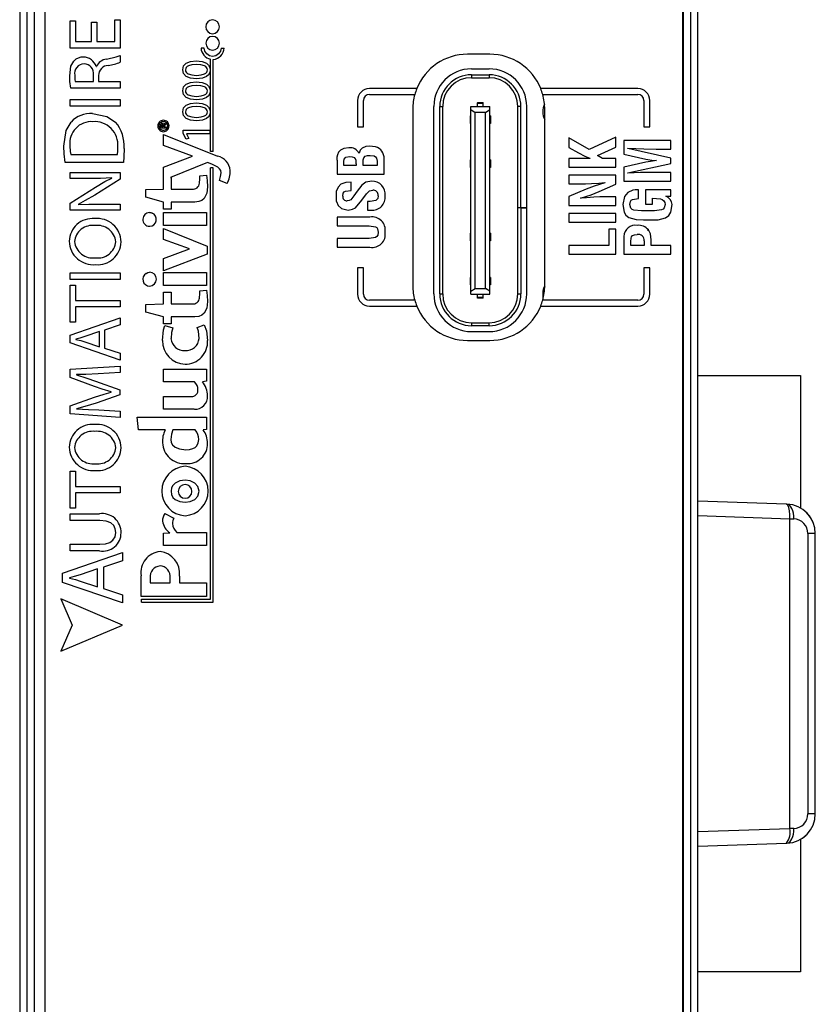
# Model space of a CAD drawing. Header units: millimetres. Extents: x 0 to 1397, y 0 to 1080.
# Tile 4 of 28: x 406 to 474, y 300 to 384. Entities that reach past the tile are written whole.
import ezdxf

# ---------------------------------------------------------------- set-up
doc = ezdxf.new("R2010")
doc.units = ezdxf.units.MM
doc.header["$LTSCALE"] = 5

msp = doc.modelspace()

# ---------------------------------------------------------------- linework, layer by layer
for p, q in [((406.354, 422.125), (406.354, 234.625)), ((406.979, 234.625), (406.979, 422.125)), ((407.604, 234.625), (407.604, 422.125)), ((408.511, 235.204), (408.511, 422.061)), ((462.74, 422.061), (462.74, 235.204)), ((462.804, 422.125), (462.804, 234.625)), ((463.429, 422.125), (463.429, 234.625)), ((464.054, 234.625), (464.054, 422.125)), ((410.638, 383.921), (411.101, 383.921)), ((410.638, 381.607), (410.638, 383.921)), ((411.101, 383.921), (411.101, 382.164)), ((412.452, 383.82), (412.909, 383.82)), ((412.452, 382.164), (412.452, 383.82)), ((412.909, 383.82), (412.909, 382.164)), ((414.45, 382.164), (414.45, 384.016)), ((414.45, 384.016), (414.913, 384.016)), ((414.913, 384.016), (414.913, 381.607)), ((411.101, 382.164), (412.452, 382.164)), ((412.909, 382.164), (414.45, 382.164)), ((414.913, 381.607), (410.638, 381.607)), ((422.038, 381.614), (421.788, 381.614)), ((423.493, 381.614), (423.743, 381.614)), ((414.913, 380.984), (414.913, 380.412)), ((422.577, 372.808), (422.577, 380.664)), ((422.827, 372.808), (422.827, 380.644)), ((446.357, 381.083), (444.457, 381.083)), ((412.857, 380.032), (412.877, 380.032)), ((444.798, 379.837), (446.298, 379.837)), ((411.088, 378.752), (412.642, 378.752)), ((412.642, 378.752), (412.642, 379.316)), ((413.061, 379.272), (413.061, 378.752)), ((413.061, 378.752), (414.913, 378.752)), ((414.913, 378.752), (414.913, 378.2)), ((444.798, 379.337), (446.298, 379.337)), ((444.798, 379.337), (444.798, 379.087)), ((444.798, 379.087), (446.298, 379.087)), ((446.298, 379.337), (446.298, 379.087)), ((414.913, 378.2), (410.701, 378.2)), ((440.139, 378.158), (436.107, 378.158)), ((458.966, 378.158), (450.692, 378.158)), ((410.638, 377.235), (414.913, 377.235)), ((410.638, 376.678), (410.638, 377.235)), ((414.913, 377.235), (414.913, 376.678)), ((435.107, 377.158), (435.107, 374.908)), ((435.607, 374.908), (435.607, 377.158)), ((436.107, 377.658), (439.971, 377.658)), ((450.862, 377.658), (458.966, 377.658)), ((459.466, 377.158), (459.466, 374.908)), ((459.966, 374.908), (459.966, 377.158)), ((414.913, 376.678), (410.638, 376.678)), ((439.807, 376.433), (439.807, 361.383)), ((441.598, 360.687), (441.598, 376.637)), ((442.098, 360.687), (442.098, 376.637)), ((442.098, 376.637), (442.348, 376.637)), ((442.348, 360.687), (442.348, 376.637)), ((444.736, 376.387), (444.736, 376.637)), ((444.736, 376.637), (446.361, 376.637)), ((444.736, 376.387), (445.111, 376.137)), ((444.736, 360.912), (444.736, 376.387)), ((445.298, 376.974), (445.798, 376.974)), ((445.298, 376.974), (445.298, 376.96)), ((445.298, 376.96), (445.798, 376.96)), ((445.298, 376.897), (445.298, 376.96)), ((445.798, 376.897), (445.298, 376.897)), ((445.298, 376.637), (445.298, 376.897)), ((445.798, 376.96), (445.798, 376.974)), ((445.798, 376.897), (445.798, 376.96)), ((445.798, 376.637), (445.798, 376.897)), ((445.986, 376.137), (446.361, 376.387)), ((446.361, 376.387), (446.361, 376.637)), ((446.361, 360.912), (446.361, 376.387)), ((448.998, 376.637), (448.748, 376.637)), ((448.748, 368.05), (448.748, 376.637)), ((448.998, 368.05), (448.998, 376.637)), ((449.498, 368.05), (449.498, 376.637)), ((451.032, 361.408), (451.032, 376.408)), ((444.673, 375.85), (444.673, 375.2)), ((444.736, 375.85), (444.673, 375.85)), ((445.986, 376.137), (445.111, 376.137)), ((445.111, 361.162), (445.111, 376.137)), ((445.986, 361.162), (445.986, 376.137)), ((446.423, 375.85), (446.361, 375.85)), ((446.361, 375.85), (446.423, 375.85)), ((446.423, 375.2), (446.423, 375.85)), ((446.423, 375.85), (446.423, 375.85)), ((446.423, 375.85), (446.423, 375.2)), ((418.111, 374.983), (418.111, 374.986)), ((418.207, 374.983), (418.207, 374.981)), ((418.83, 374.799), (418.357, 374.799)), ((418.429, 374.911), (418.565, 374.911)), ((418.565, 374.911), (418.565, 374.963)), ((418.593, 375.093), (418.599, 375.093)), ((418.643, 374.96), (418.643, 374.907)), ((418.643, 374.907), (418.83, 374.907)), ((418.83, 375.211), (418.83, 375.097)), ((418.83, 374.907), (418.83, 374.799)), ((420.262, 374.613), (422.524, 374.613)), ((420.262, 374.352), (420.262, 374.613)), ((422.524, 374.613), (422.524, 374.317)), ((435.107, 374.908), (435.607, 374.908)), ((444.736, 375.2), (444.673, 375.2)), ((446.423, 375.2), (446.361, 375.2)), ((446.423, 375.2), (446.423, 375.2)), ((459.466, 374.908), (459.966, 374.908)), ((418.587, 373.312), (418.587, 374.255)), ((418.587, 374.255), (423.191, 372.411)), ((420.526, 373.858), (420.262, 374.352)), ((420.76, 373.917), (420.526, 373.858)), ((422.524, 374.317), (420.547, 374.317)), ((420.547, 374.317), (420.547, 374.31)), ((420.547, 374.31), (420.76, 373.917)), ((454.803, 372.993), (453.086, 373.981)), ((453.086, 373.981), (453.086, 373.137)), ((457.086, 374.029), (454.803, 372.993)), ((457.086, 373.185), (457.086, 374.029)), ((457.774, 373.751), (457.774, 372.57)), ((461.774, 373.751), (457.774, 373.751)), ((461.774, 373.016), (461.774, 373.751)), ((421.064, 372.411), (418.587, 373.312)), ((453.086, 373.137), (453.902, 372.699)), ((455.507, 372.48), (457.086, 373.185)), ((458.114, 373.068), (458.114, 373.079)), ((461.774, 372.254), (458.114, 373.068)), ((460.509, 373.016), (461.774, 373.016)), ((410.693, 372.54), (414.677, 372.54)), ((418.587, 371.477), (421.064, 372.411)), ((422.827, 372.808), (422.577, 372.808)), ((433.354, 372.081), (433.354, 370.889)), ((435.231, 372.666), (435.221, 372.665)), ((437.354, 370.889), (437.354, 372.192)), ((444.673, 372.1), (444.673, 371.45)), ((444.736, 372.1), (444.673, 372.1)), ((446.423, 372.099), (446.361, 372.099)), ((446.361, 372.099), (446.423, 372.099)), ((446.423, 371.449), (446.423, 372.099)), ((446.423, 372.099), (446.423, 372.099)), ((446.423, 372.099), (446.423, 371.449)), ((454.862, 372.218), (453.086, 372.218)), ((453.086, 372.218), (453.086, 371.483)), ((454.862, 372.229), (454.862, 372.218)), ((455.939, 372.218), (455.507, 372.48)), ((457.086, 372.218), (455.939, 372.218)), ((457.086, 371.483), (457.086, 372.218)), ((457.774, 372.57), (459.619, 372.162)), ((460.546, 372.043), (460.547, 372.032)), ((461.774, 371.792), (461.774, 372.254)), ((415.173, 371.882), (410.213, 371.882)), ((418.587, 369.608), (418.587, 371.477)), ((422.323, 371.885), (419.196, 370.6)), ((422.716, 371.727), (422.323, 371.885)), ((422.577, 334.706), (422.577, 371.427)), ((422.827, 371.427), (422.577, 371.427)), ((422.827, 334.456), (422.827, 371.427)), ((433.941, 371.625), (433.941, 371.97)), ((434.986, 371.625), (433.941, 371.625)), ((434.986, 371.763), (434.986, 371.625)), ((435.573, 371.625), (435.573, 371.918)), ((436.766, 371.625), (435.573, 371.625)), ((436.766, 371.788), (436.766, 371.625)), ((444.736, 371.45), (444.673, 371.45)), ((446.423, 371.449), (446.361, 371.449)), ((446.423, 371.449), (446.423, 371.449)), ((453.086, 371.483), (457.086, 371.483)), ((459.619, 371.891), (457.774, 371.482)), ((457.774, 371.482), (457.774, 370.296)), ((458.114, 370.994), (461.774, 371.792)), ((410.638, 370.499), (410.638, 371.02)), ((410.638, 371.02), (414.913, 371.02)), ((412.434, 370.499), (410.638, 370.499)), ((414.913, 370.463), (412.744, 369.105)), ((414.189, 370.545), (414.183, 370.564)), ((414.913, 371.02), (414.913, 370.463)), ((419.196, 370.6), (419.229, 370.6)), ((419.229, 370.6), (419.229, 369.608)), ((421.682, 370.733), (422.257, 370.785)), ((424, 370.083), (423.35, 370.35)), ((433.354, 370.889), (437.354, 370.889)), ((453.086, 370.784), (453.086, 370.048)), ((457.086, 370.784), (453.086, 370.784)), ((457.086, 370.015), (457.086, 370.784)), ((458.114, 370.969), (458.114, 370.994)), ((461.774, 371.031), (460.509, 371.031)), ((461.774, 370.296), (461.774, 371.031)), ((410.638, 368.419), (412.801, 369.783)), ((417.076, 369.566), (418.587, 369.608)), ((417.076, 368.916), (417.076, 369.566)), ((419.229, 369.608), (421.031, 369.608)), ((434.56, 369.504), (434.56, 370.19)), ((453.086, 370.048), (453.872, 370.048)), ((454.543, 369.594), (453.086, 368.982)), ((455.662, 369.403), (457.086, 370.015)), ((456.131, 370.159), (456.132, 370.148)), ((457.774, 370.296), (461.774, 370.296)), ((459.007, 368.812), (459.007, 369.547)), ((459.604, 369.547), (459.604, 368.33)), ((461.774, 369.547), (459.604, 369.547)), ((461.774, 369.01), (461.774, 369.547)), ((418.587, 368.507), (417.076, 368.916)), ((433.312, 368.545), (433.312, 369.452)), ((453.086, 368.982), (453.086, 368.218)), ((454.075, 368.839), (454.075, 368.849)), ((457.086, 368.954), (456.334, 368.954)), ((457.086, 368.218), (457.086, 368.954)), ((460.191, 368.33), (460.191, 368.845)), ((461.332, 369.01), (461.774, 369.01)), ((461.332, 369), (461.332, 369.01)), ((410.638, 367.81), (410.638, 368.419)), ((414.913, 367.81), (410.638, 367.81)), ((411.317, 368.311), (411.323, 368.293)), ((413.086, 368.331), (414.913, 368.331)), ((414.913, 368.331), (414.913, 367.81)), ((418.587, 367.914), (418.587, 368.507)), ((419.229, 367.914), (418.587, 367.914)), ((419.229, 368.507), (419.229, 367.914)), ((421.264, 368.507), (419.229, 368.507)), ((435.948, 368.558), (435.948, 367.823)), ((436.184, 368.558), (435.948, 368.558)), ((435.948, 367.823), (436.245, 367.823)), ((448.748, 368.05), (448.998, 368.05)), ((448.748, 360.687), (448.748, 368.025)), ((448.998, 368.025), (448.748, 368.025)), ((448.998, 368.05), (449.498, 368.05)), ((448.998, 368.025), (448.998, 360.687)), ((448.998, 368.025), (449.498, 368.025)), ((449.498, 360.687), (449.498, 368.025)), ((453.086, 368.218), (457.086, 368.218)), ((459.604, 368.33), (460.191, 368.33)), ((418.587, 367.606), (422.257, 367.606)), ((418.587, 366.513), (418.587, 367.606)), ((422.257, 367.606), (422.257, 366.513)), ((433.354, 367.223), (433.354, 366.487)), ((436.157, 367.223), (433.354, 367.223)), ((457.086, 367.52), (453.086, 367.52)), ((453.086, 367.52), (453.086, 366.784)), ((457.086, 366.784), (457.086, 367.52)), ((460.384, 367.762), (459.268, 367.762)), ((459.433, 366.986), (460.004, 366.986)), ((422.257, 366.513), (418.587, 366.513)), ((418.587, 366.263), (422.316, 364.745)), ((418.587, 365.329), (418.587, 366.263)), ((433.354, 366.487), (436.093, 366.487)), ((453.086, 366.784), (457.086, 366.784)), ((457.086, 366.188), (456.498, 366.188)), ((456.498, 366.188), (456.498, 364.799)), ((457.086, 364.064), (457.086, 366.188)), ((459.804, 366.191), (459.804, 366.064)), ((420.814, 364.528), (418.587, 365.329)), ((433.354, 365.393), (433.354, 364.657)), ((436.093, 365.393), (433.354, 365.393)), ((444.673, 365.85), (444.673, 365.2)), ((444.736, 365.85), (444.673, 365.85)), ((446.423, 365.85), (446.361, 365.85)), ((446.361, 365.85), (446.423, 365.85)), ((446.423, 365.2), (446.423, 365.85)), ((446.423, 365.85), (446.423, 365.85)), ((446.423, 365.85), (446.423, 365.2)), ((457.774, 365.584), (457.774, 364.064)), ((460.092, 364.799), (460.092, 365.304)), ((414.533, 365.128), (414.533, 365.134)), ((414.983, 365.115), (414.983, 365.109)), ((418.587, 363.703), (420.814, 364.528)), ((422.316, 364.745), (422.316, 364.077)), ((433.354, 364.657), (436.158, 364.657)), ((444.736, 365.2), (444.673, 365.2)), ((446.423, 365.2), (446.361, 365.2)), ((446.423, 365.2), (446.423, 365.2)), ((453.086, 364.799), (453.086, 364.064)), ((456.498, 364.799), (453.086, 364.799)), ((458.361, 364.799), (458.361, 365.143)), ((459.505, 364.799), (458.361, 364.799)), ((459.505, 365.203), (459.505, 364.799)), ((461.774, 364.799), (460.092, 364.799)), ((461.774, 364.064), (461.774, 364.799)), ((422.316, 364.077), (418.587, 362.66)), ((418.587, 362.66), (418.587, 363.703)), ((453.086, 364.064), (457.086, 364.064)), ((457.774, 364.064), (461.774, 364.064)), ((435.607, 362.908), (435.107, 362.908)), ((435.107, 362.908), (435.107, 360.658)), ((435.607, 360.658), (435.607, 362.908)), ((459.466, 362.908), (459.466, 360.658)), ((459.966, 362.908), (459.466, 362.908)), ((459.966, 360.658), (459.966, 362.908)), ((410.638, 362.476), (414.913, 362.476)), ((410.638, 361.918), (410.638, 362.476)), ((414.913, 362.476), (414.913, 361.918)), ((418.587, 361.417), (418.587, 362.509)), ((418.587, 362.509), (422.257, 362.509)), ((422.257, 362.509), (422.257, 361.417)), ((444.673, 362.1), (444.673, 361.45)), ((444.736, 362.1), (444.673, 362.1)), ((446.361, 362.1), (446.423, 362.1)), ((446.423, 362.1), (446.361, 362.1)), ((446.423, 362.1), (446.423, 362.1)), ((446.423, 361.45), (446.423, 362.1)), ((446.423, 362.1), (446.423, 361.45)), ((414.913, 361.918), (410.638, 361.918)), ((410.638, 358.284), (410.638, 361.448)), ((410.638, 361.448), (411.108, 361.448)), ((411.108, 361.448), (411.108, 360.143)), ((422.257, 361.417), (418.587, 361.417)), ((444.736, 361.45), (444.673, 361.45)), ((444.736, 360.912), (445.111, 361.162)), ((445.111, 361.162), (445.986, 361.162)), ((446.361, 360.912), (445.986, 361.162)), ((446.423, 361.45), (446.361, 361.45)), ((446.423, 361.45), (446.423, 361.45)), ((418.587, 360.833), (419.229, 360.833)), ((418.587, 359.84), (418.587, 360.833)), ((419.229, 360.833), (419.229, 359.84)), ((421.682, 360.966), (422.257, 361.017)), ((442.098, 360.687), (442.348, 360.687)), ((444.736, 360.662), (444.736, 360.912)), ((444.736, 360.662), (446.361, 360.662)), ((445.298, 360.402), (445.298, 360.662)), ((445.298, 360.402), (445.798, 360.402)), ((445.298, 360.339), (445.298, 360.402)), ((445.798, 360.339), (445.298, 360.339)), ((445.298, 360.325), (445.298, 360.339)), ((445.798, 360.325), (445.298, 360.325)), ((445.798, 360.402), (445.798, 360.662)), ((445.798, 360.339), (445.798, 360.402)), ((445.798, 360.325), (445.798, 360.339)), ((446.361, 360.662), (446.361, 360.912)), ((448.748, 360.687), (448.998, 360.687)), ((450.863, 360.75), (450.863, 360.164)), ((411.108, 360.143), (414.913, 360.143)), ((411.108, 359.585), (411.108, 358.284)), ((414.913, 359.585), (411.108, 359.585)), ((414.913, 360.143), (414.913, 359.585)), ((417.076, 359.799), (418.587, 359.84)), ((417.076, 359.148), (417.076, 359.799)), ((419.229, 359.84), (421.031, 359.84)), ((439.971, 360.158), (436.107, 360.158)), ((436.107, 359.658), (440.139, 359.658)), ((450.692, 359.658), (458.966, 359.658)), ((458.966, 360.158), (450.862, 360.158)), ((410.638, 357.186), (414.913, 358.644)), ((414.913, 358.644), (414.913, 358.054)), ((418.587, 358.74), (417.076, 359.148)), ((418.587, 358.147), (418.587, 358.74)), ((421.264, 358.74), (419.229, 358.74)), ((419.229, 358.74), (419.229, 358.147)), ((411.108, 358.284), (410.638, 358.284)), ((414.913, 358.054), (413.568, 357.598)), ((419.229, 358.147), (418.587, 358.147)), ((418.712, 357.997), (419.379, 357.797)), ((421.456, 357.831), (422.057, 358.064)), ((444.798, 358.237), (444.798, 357.987)), ((444.798, 358.237), (446.298, 358.237)), ((446.298, 357.987), (444.798, 357.987)), ((446.298, 357.987), (446.298, 358.237)), ((410.638, 356.52), (410.638, 357.186)), ((413.137, 357.484), (411.906, 357.058)), ((413.137, 356.197), (413.137, 357.484)), ((413.568, 357.598), (413.568, 356.081)), ((444.798, 357.487), (446.298, 357.487)), ((414.913, 355.067), (410.638, 356.52)), ((411.126, 356.843), (411.126, 356.824)), ((411.899, 356.615), (413.137, 356.197)), ((413.568, 356.081), (414.913, 355.638)), ((444.457, 356.733), (446.357, 356.733)), ((414.913, 355.638), (414.913, 355.067)), ((410.638, 354.274), (414.913, 354.54)), ((414.913, 354.54), (414.913, 353.995)), ((410.638, 353.57), (410.638, 354.274)), ((412.706, 352.809), (410.638, 353.57)), ((411.19, 353.824), (411.19, 353.812)), ((414.913, 353.995), (413.035, 353.894)), ((418.587, 353.201), (418.587, 354.294)), ((418.587, 354.294), (422.257, 354.294)), ((422.257, 354.294), (422.257, 353.26)), ((464.054, 353.746), (472.798, 353.746)), ((472.798, 353.746), (472.798, 342.447)), ((412.813, 353.272), (414.887, 352.518)), ((421.231, 353.201), (418.587, 353.201)), ((422.257, 353.26), (421.898, 353.217)), ((410.638, 351.178), (412.706, 351.909)), ((414.887, 352.099), (412.851, 351.401)), ((414.146, 352.34), (414.146, 352.353)), ((414.887, 352.518), (414.887, 352.099)), ((418.587, 350.873), (418.587, 351.966)), ((418.587, 351.966), (420.955, 351.966)), ((410.638, 350.475), (410.638, 351.178)), ((414.913, 350.176), (410.638, 350.475)), ((411.19, 350.912), (411.19, 350.9)), ((413.079, 350.817), (414.913, 350.703)), ((414.913, 350.703), (414.913, 350.176)), ((416.477, 349.114), (416.359, 350.206)), ((416.359, 350.206), (422.257, 350.206)), ((421.214, 350.873), (418.587, 350.873)), ((422.257, 350.206), (422.257, 349.164)), ((418.72, 349.114), (416.477, 349.114)), ((421.298, 349.114), (419.379, 349.114)), ((422.257, 349.164), (421.957, 349.114)), ((414.533, 347.607), (414.533, 347.614)), ((414.983, 347.596), (414.983, 347.589)), ((410.638, 342.45), (410.638, 345.615)), ((410.638, 345.615), (411.108, 345.615)), ((411.108, 345.615), (411.108, 344.309)), ((411.108, 344.309), (414.913, 344.309)), ((411.108, 343.751), (411.108, 342.45)), ((414.913, 343.751), (411.108, 343.751)), ((414.913, 344.309), (414.913, 343.751)), ((471.597, 342.799), (464.054, 343.062)), ((471.597, 342.799), (471.641, 342.797)), ((411.108, 342.45), (410.638, 342.45)), ((410.638, 341.422), (410.638, 341.98)), ((410.638, 341.98), (413.137, 341.98)), ((418.695, 342.015), (419.463, 341.623)), ((413.175, 341.422), (410.638, 341.422)), ((471.889, 341.538), (464.054, 341.811)), ((471.889, 341.56), (472.222, 341.548)), ((471.889, 315.211), (471.889, 341.538)), ((418.587, 340.33), (419.137, 340.363)), ((418.587, 339.296), (418.587, 340.33)), ((419.729, 340.388), (422.257, 340.388)), ((422.257, 340.388), (422.257, 339.296)), ((473.429, 340.299), (473.429, 316.451)), ((474.054, 340.299), (473.429, 340.299)), ((474.054, 316.451), (474.054, 340.299)), ((410.638, 338.827), (410.638, 339.388)), ((410.638, 339.388), (413.175, 339.388)), ((410, 336.942), (415.096, 338.681)), ((413.156, 338.827), (410.638, 338.827)), ((415.096, 338.681), (415.096, 337.977)), ((422.257, 339.296), (418.587, 339.296)), ((415.096, 337.977), (413.493, 337.432)), ((410, 336.146), (410, 336.942)), ((412.979, 337.297), (411.513, 336.789)), ((412.979, 335.76), (412.979, 337.297)), ((413.493, 337.432), (413.493, 335.626)), ((415.096, 334.414), (410, 336.146)), ((410.581, 336.533), (410.581, 336.51)), ((411.504, 336.26), (412.979, 335.76)), ((416.693, 334.941), (416.693, 336.71)), ((417.469, 336.526), (417.469, 336.109)), ((417.469, 336.109), (419.154, 336.109)), ((419.154, 336.109), (419.154, 336.526)), ((419.946, 336.685), (419.946, 336.109)), ((419.946, 336.109), (422.257, 336.109)), ((422.257, 336.109), (422.257, 334.941)), ((413.493, 335.626), (415.096, 335.095)), ((409.857, 334.733), (410.81, 332.509)), ((415.096, 332.509), (409.857, 334.733)), ((415.096, 335.095), (415.096, 334.414)), ((422.257, 334.941), (416.693, 334.941)), ((416.716, 334.456), (416.716, 334.706)), ((416.716, 334.706), (422.577, 334.706)), ((416.716, 334.456), (422.827, 334.456)), ((409.857, 330.286), (415.096, 332.509)), ((410.81, 332.509), (409.857, 330.286)), ((474.054, 316.451), (473.429, 316.451)), ((464.054, 314.938), (471.889, 315.211)), ((472.222, 315.201), (471.889, 315.19)), ((472.798, 314.302), (472.798, 303.003)), ((464.054, 313.687), (471.597, 313.951)), ((471.597, 313.951), (471.641, 313.952)), ((472.798, 303.003), (464.054, 303.003))]:
    msp.add_line(p, q)
at = {"flags": 128}
for points in [[(423.493, 381.614), (423.432, 381.358), (423.268, 381.126), (423.037, 380.957), (422.771, 380.892), (422.503, 380.956), (422.268, 381.124), (422.101, 381.356), (422.038, 381.614)], [(410.607, 379.258), (410.716, 380.073), (410.961, 380.503)], [(413.739, 380.66), (414.557, 380.863), (414.913, 380.984)], [(421.4, 378.983), (420.896, 379.041), (420.527, 379.203), (420.301, 379.452), (420.224, 379.769), (420.301, 380.087), (420.526, 380.322), (420.886, 380.468), (421.369, 380.517)], [(421.369, 380.517), (421.88, 380.465), (422.254, 380.312), (422.424, 380.158), (422.527, 379.963), (422.562, 379.731), (422.528, 379.522), (422.427, 379.342), (422.262, 379.193), (421.897, 379.04), (421.4, 378.983)], [(421.383, 380.212), (421.004, 380.184), (420.713, 380.101), (420.605, 380.037), (420.526, 379.957), (420.477, 379.863), (420.46, 379.752), (420.476, 379.655), (420.521, 379.567), (420.596, 379.488), (420.701, 379.42), (420.996, 379.323), (421.404, 379.289)], [(421.404, 379.289), (421.796, 379.321), (422.085, 379.414), (422.189, 379.481), (422.265, 379.559), (422.31, 379.649), (422.326, 379.749), (422.309, 379.858), (422.26, 379.953), (422.18, 380.033), (422.071, 380.097), (421.774, 380.183), (421.383, 380.212)], [(410.701, 378.2), (410.627, 378.76), (410.607, 379.258)], [(411.037, 379.297), (411.057, 378.928), (411.088, 378.752)], [(421.4, 377.195), (420.896, 377.253), (420.527, 377.416), (420.301, 377.665), (420.224, 377.982), (420.301, 378.3), (420.526, 378.535), (420.886, 378.68), (421.369, 378.73)], [(421.369, 378.73), (421.88, 378.678), (422.254, 378.525), (422.424, 378.37), (422.527, 378.176), (422.562, 377.943), (422.528, 377.735), (422.427, 377.555), (422.262, 377.406), (421.897, 377.253), (421.4, 377.195)], [(421.383, 378.424), (421.004, 378.397), (420.713, 378.313), (420.605, 378.249), (420.526, 378.17), (420.477, 378.075), (420.46, 377.965), (420.476, 377.868), (420.521, 377.779), (420.596, 377.7), (420.701, 377.633), (420.996, 377.536), (421.404, 377.502)], [(421.404, 377.502), (421.796, 377.534), (422.085, 377.627), (422.189, 377.693), (422.265, 377.772), (422.31, 377.861), (422.326, 377.961), (422.309, 378.071), (422.26, 378.166), (422.18, 378.245), (422.071, 378.31), (421.774, 378.396), (421.383, 378.424)], [(421.4, 375.408), (420.896, 375.467), (420.527, 375.629), (420.301, 375.878), (420.224, 376.195), (420.301, 376.513), (420.526, 376.748), (420.886, 376.894), (421.369, 376.944)], [(421.383, 376.637), (421.004, 376.61), (420.713, 376.526), (420.605, 376.462), (420.526, 376.383), (420.477, 376.288), (420.46, 376.178), (420.476, 376.081), (420.521, 375.992), (420.596, 375.914), (420.701, 375.846), (420.996, 375.749), (421.404, 375.714)], [(421.369, 376.944), (421.88, 376.891), (422.254, 376.738), (422.424, 376.584), (422.527, 376.389), (422.562, 376.157), (422.528, 375.948), (422.427, 375.768), (422.262, 375.619), (421.897, 375.466), (421.4, 375.408)], [(421.404, 375.714), (421.796, 375.747), (422.085, 375.84), (422.189, 375.906), (422.265, 375.985), (422.31, 376.074), (422.326, 376.174), (422.309, 376.284), (422.26, 376.379), (422.18, 376.458), (422.071, 376.523), (421.774, 376.609), (421.383, 376.637)], [(412.547, 376.034), (413.778, 375.798), (414.508, 375.308)], [(410.108, 373.273), (410.304, 374.598), (410.73, 375.314)], [(418.357, 374.799), (418.346, 374.888), (418.342, 374.981)], [(418.495, 375.072), (418.463, 375.065), (418.439, 375.042), (418.428, 375.012), (418.424, 374.972)], [(418.424, 374.972), (418.426, 374.932), (418.429, 374.911)], [(418.565, 374.963), (418.561, 375.005), (418.549, 375.04), (418.539, 375.053), (418.527, 375.063), (418.513, 375.07), (418.495, 375.072)], [(418.715, 375.177), (418.799, 375.198), (418.83, 375.211)], [(410.213, 371.882), (410.132, 372.62), (410.108, 373.273)], [(410.624, 373.303), (410.649, 372.815), (410.693, 372.54)], [(414.677, 372.54), (414.706, 372.876), (414.709, 373.198)], [(415.232, 373.071), (415.215, 372.356), (415.173, 371.882)], [(434.374, 373.108), (433.947, 373.065), (433.647, 372.916)], [(436.151, 373.252), (435.815, 373.223), (435.499, 373.105), (435.316, 372.916), (435.231, 372.666)], [(436.634, 373.199), (436.365, 373.245), (436.151, 373.252)], [(458.114, 373.079), (459.454, 373.026), (460.509, 373.016)], [(433.941, 371.97), (433.973, 372.168), (434.098, 372.319), (434.406, 372.373)], [(434.406, 372.373), (434.658, 372.359), (434.844, 372.294)], [(435.573, 371.918), (435.584, 372.099), (435.635, 372.274), (435.759, 372.403), (435.963, 372.467), (436.178, 372.476)], [(436.178, 372.476), (436.525, 372.427), (436.643, 372.355), (436.724, 372.244)], [(436.724, 372.244), (436.767, 371.991), (436.766, 371.788)], [(453.902, 372.699), (454.431, 372.419), (454.862, 372.229)], [(459.619, 372.162), (460.137, 372.084), (460.546, 372.043)], [(460.547, 372.032), (460.025, 371.965), (459.619, 371.891)], [(423.491, 370.984), (423.459, 371.187), (423.368, 371.342), (423.224, 371.464), (422.716, 371.727)], [(414.183, 370.564), (413.239, 370.509), (412.434, 370.499)], [(412.801, 369.783), (413.598, 370.252), (414.189, 370.545)], [(421.648, 370.109), (421.681, 370.494), (421.682, 370.733)], [(422.257, 370.785), (422.32, 370.337), (422.34, 369.808)], [(423.35, 370.35), (423.455, 370.673), (423.491, 370.984)], [(460.509, 371.031), (459.167, 371.014), (458.114, 370.969)], [(422.34, 369.808), (422.276, 369.256), (422.051, 368.812), (421.854, 368.647), (421.594, 368.542), (421.264, 368.507)], [(434.56, 370.19), (434.114, 370.16), (433.688, 370.023), (433.44, 369.779), (433.312, 369.452)], [(433.842, 369.016), (433.891, 369.261), (433.961, 369.365), (434.065, 369.434), (434.56, 369.504)], [(435.461, 369.945), (435.072, 369.447), (434.797, 369.032)], [(436.309, 370.285), (435.794, 370.189), (435.461, 369.945)], [(435.855, 369.209), (436.117, 369.449), (436.39, 369.509)], [(453.872, 370.048), (454.502, 370.062), (454.996, 370.085)], [(456.132, 370.148), (455.232, 369.866), (454.543, 369.594)], [(454.996, 370.085), (455.632, 370.124), (456.131, 370.159)], [(458.523, 369.511), (458.1, 369.334), (457.804, 368.99), (457.675, 368.285)], [(459.007, 369.547), (458.735, 369.54), (458.523, 369.511)], [(412.744, 369.105), (411.939, 368.627), (411.317, 368.311)], [(434.797, 369.032), (434.534, 368.701), (434.385, 368.626), (434.22, 368.603)], [(434.922, 368.022), (435.476, 368.66), (435.855, 369.209)], [(436.865, 369.043), (436.817, 368.809), (436.749, 368.711), (436.652, 368.64), (436.184, 368.558)], [(454.075, 368.849), (454.973, 369.132), (455.662, 369.403)], [(455.215, 368.918), (454.576, 368.877), (454.075, 368.839)], [(456.334, 368.954), (455.707, 368.94), (455.215, 368.918)], [(458.262, 368.299), (458.317, 368.552), (458.388, 368.66), (458.496, 368.733), (459.007, 368.812)], [(460.191, 368.845), (460.869, 368.774), (461.028, 368.712), (461.165, 368.611), (461.255, 368.466), (461.285, 368.299)], [(411.323, 368.293), (412.244, 368.326), (413.086, 368.331)], [(433.312, 368.545), (433.46, 368.204), (433.733, 367.952), (434.3, 367.827)], [(434.3, 367.827), (434.663, 367.891), (434.922, 368.022)], [(457.675, 368.285), (457.776, 367.659), (457.934, 367.385), (458.187, 367.197), (458.798, 367.025), (459.433, 366.986)], [(459.268, 367.762), (458.623, 367.818), (458.474, 367.879), (458.358, 367.992), (458.262, 368.299)], [(460.004, 366.986), (460.672, 367.007), (461.32, 367.168), (461.593, 367.357), (461.764, 367.642), (461.873, 368.299)], [(461.285, 368.299), (461.203, 368.016), (461.102, 367.908), (460.97, 367.842), (460.384, 367.762)], [(417.394, 367.623), (417.524, 367.605), (417.62, 367.569)], [(436.093, 366.487), (436.628, 366.408), (436.74, 366.332), (436.814, 366.218), (436.865, 365.952)], [(460.092, 365.304), (460.029, 365.799), (459.852, 366.149)], [(436.865, 365.952), (436.816, 365.68), (436.746, 365.562), (436.636, 365.479), (436.093, 365.393)], [(458.361, 365.143), (458.384, 365.44), (458.421, 365.551), (458.488, 365.647), (458.677, 365.732), (458.885, 365.75)], [(417.104, 362.438), (417.105, 362.439), (417.106, 362.439)], [(417.106, 362.439), (417.27, 362.513), (417.409, 362.532)], [(421.648, 360.341), (421.681, 360.726), (421.682, 360.966)], [(422.257, 361.017), (422.32, 360.569), (422.34, 360.041)], [(422.34, 360.041), (422.276, 359.489), (422.051, 359.045), (421.854, 358.88), (421.594, 358.774), (421.264, 358.74)], [(418.503, 356.729), (418.591, 357.627), (418.712, 357.997)], [(419.379, 357.797), (419.269, 357.406), (419.229, 356.904)], [(421.615, 356.904), (421.559, 357.517), (421.456, 357.831)], [(422.057, 358.064), (422.256, 357.537), (422.34, 356.729)], [(411.906, 357.058), (411.458, 356.929), (411.126, 356.843)], [(411.126, 356.824), (411.555, 356.716), (411.899, 356.615)], [(413.035, 353.894), (411.971, 353.842), (411.19, 353.824)], [(411.19, 353.812), (412.064, 353.533), (412.813, 353.272)], [(414.146, 352.353), (413.38, 352.58), (412.706, 352.809)], [(412.706, 351.909), (413.543, 352.173), (414.146, 352.34)], [(412.851, 351.401), (411.884, 351.097), (411.19, 350.912)], [(411.19, 350.9), (412.21, 350.863), (413.079, 350.817)], [(419.379, 349.114), (419.259, 348.769), (419.212, 348.296)], [(419.212, 348.296), (419.25, 348.06), (419.37, 347.839), (419.58, 347.651), (419.954, 347.495), (420.48, 347.436)], [(420.48, 347.436), (420.814, 347.461), (421.077, 347.529), (421.278, 347.633), (421.422, 347.767), (421.552, 348.019), (421.59, 348.296)], [(420.421, 344.843), (419.968, 344.775), (419.587, 344.586), (419.397, 344.402), (419.273, 344.177), (419.229, 343.917), (419.273, 343.618), (419.397, 343.38), (419.587, 343.198), (419.968, 343.029), (420.421, 342.974)], [(420.421, 342.974), (420.872, 343.029), (421.253, 343.198), (421.516, 343.491), (421.615, 343.917), (421.516, 344.294), (421.253, 344.586), (420.872, 344.775), (420.421, 344.843)], [(471.889, 341.56), (471.887, 341.898), (471.856, 342.232), (471.798, 342.515), (471.702, 342.729), (471.597, 342.799)], [(472.222, 341.548), (472.217, 341.789), (472.188, 342.021), (472.137, 342.235), (472.066, 342.424), (471.977, 342.579), (471.874, 342.696), (471.761, 342.769), (471.641, 342.797)], [(414.533, 340.382), (414.488, 340.71), (414.352, 340.985), (414.121, 341.2), (413.72, 341.365), (413.175, 341.422)], [(471.889, 341.538), (471.889, 341.55), (471.889, 341.56)], [(413.175, 339.388), (413.652, 339.43), (414.02, 339.55), (414.285, 339.738), (414.472, 340.029), (414.533, 340.382)], [(411.513, 336.789), (410.977, 336.635), (410.581, 336.533)], [(410.581, 336.51), (411.093, 336.381), (411.504, 336.26)], [(471.641, 313.952), (471.761, 313.98), (471.874, 314.053), (471.977, 314.17), (472.066, 314.326), (472.137, 314.514), (472.188, 314.728), (472.217, 314.96), (472.222, 315.201)], [(471.889, 315.19), (471.889, 315.202), (471.889, 315.211)]]:
    msp.add_lwpolyline(points, dxfattribs=at)
for centre, radius, start, end in [((422.775, 383.419), 0.585, 90.62495, 269.37505), ((422.756, 383.419), 0.586, 271.20328, 88.79672), ((422.776, 382.017), 0.585, 90.65271, 269.34729), ((422.757, 382.017), 0.586, 271.19576, 88.80424), ((422.803, 381.654), 1.016, 182.29641, 257.17184), ((422.739, 381.645), 1.005, 275.05259, 358.21107), ((411.735, 379.778), 1.061, 87.94541, 136.86985), ((411.78, 379.714), 1.124, 16.40801, 90.32883), ((413.845, 379.609), 1.057, 95.79261, 156.42031), ((413.148, 384.875), 4.799, 278.91745, 291.58052), ((444.457, 376.433), 4.65, 90, 158.22469), ((446.357, 376.408), 4.675, 21.983, 90), ((411.862, 379.443), 0.837, 92.1866, 190.00833), ((411.797, 379.427), 0.853, 352.48289, 87.80877), ((413.928, 379.268), 0.867, 92.38307, 179.71528), ((444.798, 376.637), 3.2, 90, 180), ((446.298, 376.637), 3.2, 0, 90), ((444.798, 376.637), 2.7, 90, 180), ((444.798, 376.637), 2.45, 90, 180), ((446.298, 376.637), 2.7, 360, 90), ((446.298, 376.637), 2.45, 360, 90), ((436.107, 377.158), 1, 90, 180), ((444.457, 376.433), 4.65, 158.22469, 164.72567), ((446.357, 376.408), 4.675, 15.5084, 21.983), ((458.966, 377.158), 1, 0, 90), ((436.107, 377.158), 0.5, 90, 180), ((444.457, 376.433), 4.65, 164.72567, 180), ((446.357, 376.408), 4.675, 0, 15.5084), ((458.966, 377.158), 0.5, 0, 90), ((452.363, 376.2), 1.5, 154.36424, 207.41851), ((412.451, 373.512), 1.838, 86.29704, 186.52356), ((412.399, 373.753), 2.286, 86.30454, 136.91139), ((412.734, 373.371), 1.982, 354.99641, 94.77914), ((418.585, 374.994), 0.475, 89.99435, 180.93392), ((418.575, 374.979), 0.368, 87.94015, 179.4108), ((418.584, 374.991), 0.478, 359.10985, 89.81252), ((418.6, 374.983), 0.364, 0.44016, 91.83796), ((412.192, 373.322), 3.05, 355.27425, 40.61507), ((418.589, 374.973), 0.479, 178.82569, 269.53447), ((418.577, 374.986), 0.37, 180.89036, 271.30156), ((418.613, 375.003), 0.271, 148.98913, 184.66576), ((418.475, 375.075), 0.117, 87.28525, 144.45953), ((418.475, 375.072), 0.12, 10.05651, 87.63359), ((418.594, 374.985), 0.369, 268.60891, 0.1377), ((418.583, 374.974), 0.479, 270.34061, 1.09171), ((418.72, 375.048), 0.129, 92.25359, 159.62365), ((418.728, 374.973), 0.0867, 98.80135, 189.1439), ((418.682, 375.358), 0.3, 276.33391, 299.63573), ((434.26, 372.232), 0.919, 131.89318, 189.43223), ((434.508, 372.335), 0.785, 24.86793, 99.85117), ((436.417, 372.283), 0.941, 354.47761, 76.63852), ((422.936, 371.111), 1.325, 3.20139, 78.89347), ((434.381, 371.886), 0.617, 348.47828, 41.35341), ((422.261, 371.073), 2.001, 330.35156, 3.20486), ((421.103, 370.15), 0.546, 262.3806, 355.69564), ((436.347, 369.172), 1.114, 353.02431, 91.98051), ((436.439, 369.084), 0.428, 354.4988, 96.63014), ((434.198, 368.962), 0.36, 171.44072, 273.52184), ((436.363, 368.913), 1.097, 263.81013, 6.47085), ((461.114, 368.272), 0.759, 1.98161, 73.33852), ((412.543, 365.128), 1.975, 84.52737, 178.91362), ((412.952, 365.074), 2.032, 1.13846, 96.2342), ((417.412, 367.037), 0.586, 91.79516, 177.82286), ((417.429, 367.044), 0.603, 178.57775, 268.60545), ((417.404, 367.026), 0.584, 270.99608, 68.25913), ((436.346, 366.119), 1.12, 351.11134, 99.71503), ((412.537, 364.993), 1.527, 81.76163, 174.46438), ((412.98, 364.958), 1.562, 6.46966, 98.25637), ((458.743, 365.57), 0.969, 80.33238, 179.19408), ((458.997, 365.38), 1.149, 41.97074, 94.55563), ((436.342, 365.767), 1.125, 260.54709, 9.18735), ((458.985, 365.238), 0.521, 356.1043, 101.02002), ((412.613, 365.223), 2.046, 181.62063, 275.60732), ((412.577, 365.317), 1.569, 186.45002, 278.21645), ((413.013, 365.276), 1.527, 262.00358, 354.4297), ((413.001, 365.161), 1.983, 264.57658, 358.50389), ((417.409, 361.943), 0.582, 121.66818, 269.96577), ((417.397, 361.947), 0.586, 271.20368, 88.79632), ((444.457, 361.383), 4.65, 180, 195.27433), ((446.357, 361.408), 4.675, 344.4916, 0), ((452.113, 360.75), 1.25, 149.91519, 180), ((421.103, 360.383), 0.547, 262.45592, 355.62032), ((436.107, 360.658), 1, 180, 270), ((436.107, 360.658), 0.5, 180, 270), ((444.798, 360.687), 3.2, 180, 270), ((444.798, 360.687), 2.7, 180, 270), ((444.798, 360.687), 2.45, 180, 270), ((446.298, 360.687), 2.7, 270, 0), ((446.298, 360.687), 3.2, 270, 0), ((446.298, 360.687), 2.45, 270, 0), ((458.966, 360.658), 0.5, 270, 0), ((458.966, 360.658), 1, 270, 0), ((444.457, 361.383), 4.65, 195.27433, 201.77531), ((444.457, 361.383), 4.65, 201.77531, 270), ((446.357, 361.408), 4.675, 270, 338.017), ((446.357, 361.408), 4.675, 338.017, 344.4916), ((420.474, 356.682), 1.972, 178.61158, 268.45595), ((420.345, 356.987), 1.12, 184.28194, 273.88456), ((420.506, 356.978), 1.111, 265.62288, 356.16966), ((420.445, 356.609), 1.899, 269.27956, 3.62721), ((420.589, 352.522), 0.935, 1.70977, 46.59437), ((420.455, 352.004), 1.885, 0.35663, 40.03786), ((421.006, 352.485), 0.521, 264.45858, 7.12751), ((421.278, 351.937), 1.065, 266.59826, 4.27182), ((412.543, 347.608), 1.975, 84.5225, 178.89943), ((412.952, 347.555), 2.032, 1.16021, 96.231), ((412.538, 347.472), 1.527, 81.78897, 174.43704), ((412.981, 347.438), 1.562, 6.45814, 98.26789), ((420.869, 348.12), 2.368, 155.20005, 182.20634), ((420.177, 348.253), 1.413, 1.77114, 37.54416), ((420.556, 348.009), 1.784, 359.07509, 38.27721), ((420.352, 348.106), 1.851, 182.37303, 274.466), ((420.648, 347.947), 1.693, 264.88039, 1.11822), ((412.614, 347.704), 2.047, 181.61526, 275.59413), ((412.577, 347.797), 1.569, 186.47113, 278.22136), ((413.014, 347.755), 1.526, 261.97074, 354.43615), ((413, 347.641), 1.983, 264.58188, 358.47948), ((420.557, 343.917), 2.107, 93.68758, 266.31242), ((420.286, 343.917), 2.107, 273.66748, 86.33252), ((420.437, 343.887), 0.585, 90.58294, 269.41706), ((420.419, 343.887), 0.585, 271.12582, 88.87418), ((471.554, 340.299), 2.5, 360, 88), ((413.377, 340.392), 1.607, 358.94837, 98.5734), ((419.64, 341.383), 1.137, 146.23521, 180.9035), ((471.554, 340.299), 2.5, 23.95394, 45.04291), ((419.925, 341.564), 1.436, 187.95796, 236.68415), ((420.278, 341.185), 0.925, 151.75074, 182.31315), ((420.613, 341.298), 1.269, 186.81714, 225.81792), ((472.176, 340.296), 1.252, 0.10751, 87.89249), ((413.429, 340.357), 1.554, 259.85125, 0.20071), ((418.452, 336.995), 1.782, 95.09117, 189.21359), ((418.074, 336.899), 1.884, 353.4738, 83.30419), ((418.369, 336.64), 0.907, 94.73476, 187.21635), ((418.266, 336.648), 0.896, 352.16006, 88.24743), ((471.554, 316.451), 2.5, 272, 360), ((472.176, 316.453), 1.252, 272.10747, 359.89253), ((470.413, 314.883), 1.508, 321.78655, 11.72505), ((471.554, 316.451), 2.5, 299.8468, 317.30701)]:
    msp.add_arc(centre, radius, start, end)

doc.saveas('drawing.dxf')
